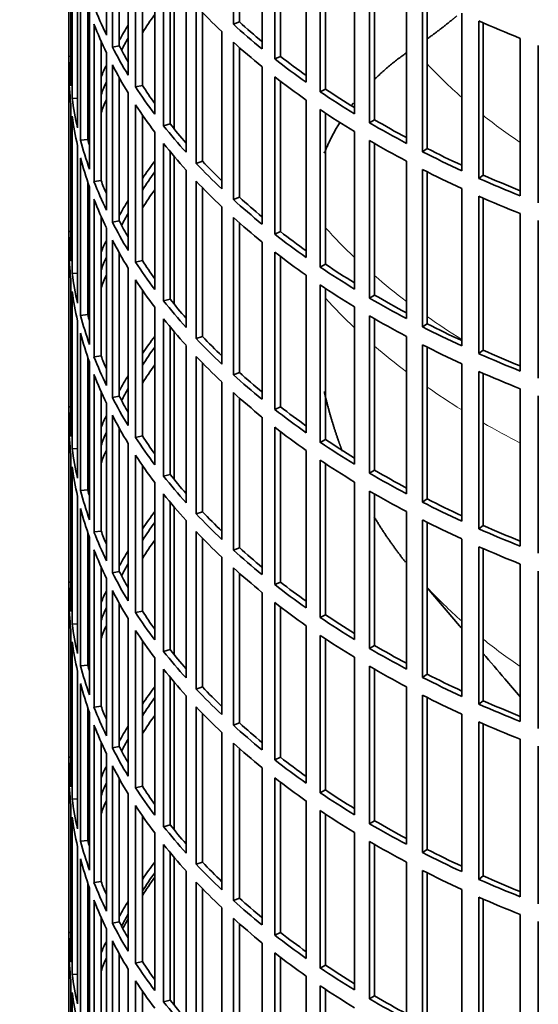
# Model space of a CAD drawing. Header units: millimetres. Extents: x 468 to 1360, y -1443 to 1457.
# Tile 4 of 29: x 1060 to 1132, y -1263 to -1128. Entities that reach past the tile are written whole.
import ezdxf

# ---------------------------------------------------------------- set-up
doc = ezdxf.new("R2010")
doc.units = ezdxf.units.MM
doc.layers.add('VSI344-454_FILTR', color=7, linetype='Continuous')
doc.layers.add('VSI344-454_SUPPO', color=7, linetype='Continuous')

# ---------------------------------------------------------------- blocks, each defined once
blk = doc.blocks.new('SE4')
at = {"layer": 'VSI344-454_FILTR', "color": 7, "linetype": 'Continuous', "lineweight": 35}
for p, q in [((1067.06, -1049.55), (1067.06, -1289.6)), ((1089.66, -1128.68), (1089.66, -1107.05)), ((1090.49, -1128.36), (1090.49, -1107.79)), ((1072.22, -1130.15), (1072.22, -1108.51)), ((1073.04, -1131.8), (1073.04, -1110.16)), ((1093.6, -1132.05), (1093.6, -1110.41)), ((1067.07, -1133.09), (1067.07, -1111.45)), ((1073.99, -1131.62), (1073.99, -1111.93)), ((1095.35, -1133.44), (1095.35, -1111.81)), ((1096.14, -1133.09), (1096.14, -1112.41)), ((1075.21, -1135.66), (1075.21, -1114.03)), ((1099.68, -1136.64), (1099.68, -1115.01)), ((1067.32, -1137.14), (1067.32, -1115.51)), ((1076.23, -1137.28), (1076.23, -1115.64)), ((1101.6, -1137.96), (1101.6, -1116.33)), ((1067.52, -1138.86), (1067.52, -1117.23)), ((1077.16, -1137.07), (1077.16, -1117.03)), ((1102.34, -1137.58), (1102.34, -1116.82)), ((1078.87, -1141.05), (1078.87, -1119.41)), ((1106.31, -1140.98), (1106.31, -1119.34)), ((1108.38, -1142.22), (1108.38, -1120.58)), ((1068.26, -1142.9), (1068.26, -1121.26)), ((1080.08, -1142.62), (1080.08, -1120.98)), ((1109.07, -1141.8), (1109.07, -1120.99)), ((1068.67, -1144.61), (1068.67, -1122.97)), ((1080.98, -1142.37), (1080.98, -1122.1)), ((1083.17, -1146.27), (1083.17, -1124.63)), ((1113.44, -1145.04), (1113.44, -1123.4)), ((1115.66, -1146.19), (1115.66, -1124.56)), ((1116.3, -1145.75), (1116.3, -1124.88)), ((1069.66, -1144.51), (1069.66, -1126.28)), ((1069.9, -1148.61), (1069.9, -1126.97)), ((1084.57, -1147.79), (1084.57, -1126.15)), ((1085.43, -1147.5), (1085.43, -1127.06)), ((1121.05, -1148.8), (1121.05, -1127.17)), ((1070.52, -1150.29), (1070.52, -1128.65)), ((1090.49, -1128.36), (1089.66, -1128.68)), ((1123.4, -1149.86), (1123.4, -1128.23)), ((1123.98, -1149.4), (1123.98, -1128.49)), ((1088.08, -1151.31), (1088.08, -1129.67)), ((1071.49, -1150.15), (1071.49, -1131)), ((1089.66, -1152.77), (1089.66, -1131.13)), ((1129.09, -1152.25), (1129.09, -1130.61)), ((1072.22, -1154.23), (1072.22, -1132.6)), ((1073.99, -1131.62), (1073.04, -1131.8)), ((1090.49, -1152.45), (1090.49, -1131.87)), ((1131.56, -1153.21), (1131.56, -1131.58)), ((1067.32, -1133.08), (1067.07, -1133.09)), ((1096.14, -1133.09), (1095.35, -1133.44)), ((1073.04, -1155.89), (1073.04, -1134.25)), ((1093.6, -1156.14), (1093.6, -1134.5)), ((1067.07, -1157.17), (1067.07, -1135.54)), ((1073.99, -1155.71), (1073.99, -1136.02)), ((1095.35, -1157.53), (1095.35, -1135.89)), ((1096.14, -1157.17), (1096.14, -1136.5)), ((1075.21, -1159.75), (1075.21, -1138.11)), ((1077.16, -1137.07), (1076.23, -1137.28)), ((1102.34, -1137.58), (1101.6, -1137.96)), ((1068.26, -1138.82), (1067.52, -1138.86)), ((1099.68, -1160.73), (1099.68, -1139.09)), ((1067.32, -1161.23), (1067.32, -1139.59)), ((1076.23, -1161.37), (1076.23, -1139.73)), ((1101.6, -1162.05), (1101.6, -1140.41)), ((1102.34, -1161.66), (1102.34, -1140.91)), ((1067.52, -1162.95), (1067.52, -1141.31)), ((1077.16, -1161.15), (1077.16, -1141.12)), ((1109.07, -1141.8), (1108.38, -1142.22)), ((1078.87, -1165.13), (1078.87, -1143.5)), ((1080.98, -1142.37), (1080.08, -1142.62)), ((1106.31, -1165.07), (1106.31, -1143.43)), ((1069.66, -1144.51), (1068.67, -1144.61)), ((1108.38, -1166.31), (1108.38, -1144.67)), ((1068.26, -1166.99), (1068.26, -1145.35)), ((1080.08, -1166.71), (1080.08, -1145.07)), ((1080.98, -1166.45), (1080.98, -1146.18)), ((1109.07, -1165.89), (1109.07, -1145.07)), ((1116.3, -1145.75), (1115.66, -1146.19)), ((1068.67, -1168.69), (1068.67, -1147.06)), ((1085.43, -1147.5), (1084.57, -1147.79)), ((1113.44, -1169.13), (1113.44, -1147.49)), ((1083.17, -1170.36), (1083.17, -1148.72)), ((1115.66, -1170.28), (1115.66, -1148.64)), ((1116.3, -1169.84), (1116.3, -1148.97)), ((1069.66, -1168.59), (1069.66, -1150.36)), ((1071.49, -1150.15), (1070.52, -1150.29)), ((1084.57, -1171.88), (1084.57, -1150.24)), ((1123.98, -1149.4), (1123.4, -1149.86)), ((1069.9, -1172.69), (1069.9, -1151.06)), ((1085.43, -1171.59), (1085.43, -1151.15)), ((1121.05, -1172.89), (1121.05, -1151.25)), ((1070.52, -1174.38), (1070.52, -1152.74)), ((1090.49, -1152.45), (1089.66, -1152.77)), ((1123.4, -1173.95), (1123.4, -1152.31)), ((1123.98, -1173.48), (1123.98, -1152.57)), ((1088.08, -1175.4), (1088.08, -1153.76)), ((1071.49, -1174.24), (1071.49, -1155.09)), ((1073.99, -1155.71), (1073.04, -1155.89)), ((1089.66, -1176.86), (1089.66, -1155.22)), ((1129.09, -1176.34), (1129.09, -1154.7)), ((1131.56, -1177.3), (1131.56, -1155.66)), ((1067.32, -1157.17), (1067.07, -1157.17)), ((1072.22, -1178.32), (1072.22, -1156.68)), ((1090.49, -1176.53), (1090.49, -1155.96)), ((1096.14, -1157.17), (1095.35, -1157.53)), ((1073.04, -1179.97), (1073.04, -1158.34)), ((1067.07, -1181.26), (1067.07, -1159.62)), ((1093.6, -1180.22), (1093.6, -1158.59)), ((1073.99, -1179.8), (1073.99, -1160.11)), ((1077.16, -1161.15), (1076.23, -1161.37)), ((1095.35, -1181.62), (1095.35, -1159.98)), ((1096.14, -1181.26), (1096.14, -1160.59)), ((1075.21, -1183.84), (1075.21, -1162.2)), ((1102.34, -1161.66), (1101.6, -1162.05)), ((1067.32, -1185.32), (1067.32, -1163.68)), ((1068.26, -1162.9), (1067.52, -1162.95)), ((1076.23, -1185.46), (1076.23, -1163.82)), ((1099.68, -1184.82), (1099.68, -1163.18)), ((1077.16, -1185.24), (1077.16, -1165.21)), ((1101.6, -1186.14), (1101.6, -1164.5)), ((1102.34, -1185.75), (1102.34, -1165)), ((1067.52, -1187.04), (1067.52, -1165.4)), ((1080.98, -1166.45), (1080.08, -1166.71)), ((1109.07, -1165.89), (1108.38, -1166.31)), ((1078.87, -1189.22), (1078.87, -1167.58)), ((1106.31, -1189.15), (1106.31, -1167.52)), ((1069.66, -1168.59), (1068.67, -1168.69)), ((1080.08, -1190.79), (1080.08, -1169.16)), ((1108.38, -1190.39), (1108.38, -1168.76)), ((1109.07, -1189.98), (1109.07, -1169.16)), ((1068.26, -1191.08), (1068.26, -1169.44)), ((1080.98, -1190.54), (1080.98, -1170.27)), ((1116.3, -1169.84), (1115.66, -1170.28)), ((1068.67, -1192.78), (1068.67, -1171.14)), ((1085.43, -1171.59), (1084.57, -1171.88)), ((1113.44, -1193.21), (1113.44, -1171.58)), ((1083.17, -1194.44), (1083.17, -1172.81)), ((1115.66, -1194.37), (1115.66, -1172.73)), ((1116.3, -1193.92), (1116.3, -1173.06)), ((1069.66, -1192.68), (1069.66, -1174.45)), ((1071.49, -1174.24), (1070.52, -1174.38)), ((1084.57, -1195.97), (1084.57, -1174.33)), ((1123.98, -1173.48), (1123.4, -1173.95)), ((1069.9, -1196.78), (1069.9, -1175.14)), ((1085.43, -1195.68), (1085.43, -1175.23)), ((1121.05, -1196.98), (1121.05, -1175.34)), ((1070.52, -1198.46), (1070.52, -1176.83)), ((1090.49, -1176.53), (1089.66, -1176.86)), ((1123.4, -1198.04), (1123.4, -1176.4)), ((1123.98, -1197.57), (1123.98, -1176.66)), ((1088.08, -1199.48), (1088.08, -1177.85)), ((1129.09, -1200.43), (1129.09, -1178.79)), ((1071.49, -1198.33), (1071.49, -1179.17)), ((1073.99, -1179.8), (1073.04, -1179.97)), ((1089.66, -1200.94), (1089.66, -1179.31)), ((1090.49, -1200.62), (1090.49, -1180.05)), ((1131.56, -1201.39), (1131.56, -1179.75)), ((1067.32, -1181.25), (1067.07, -1181.26)), ((1072.22, -1202.41), (1072.22, -1180.77)), ((1096.14, -1181.26), (1095.35, -1181.62)), ((1073.04, -1204.06), (1073.04, -1182.42)), ((1093.6, -1204.31), (1093.6, -1182.67)), ((1067.07, -1205.35), (1067.07, -1183.71)), ((1073.99, -1203.88), (1073.99, -1184.19)), ((1095.35, -1205.7), (1095.35, -1184.07)), ((1077.16, -1185.24), (1076.23, -1185.46)), ((1096.14, -1205.35), (1096.14, -1184.67)), ((1075.21, -1207.92), (1075.21, -1186.29)), ((1102.34, -1185.75), (1101.6, -1186.14)), ((1067.32, -1209.4), (1067.32, -1187.77)), ((1068.26, -1186.99), (1067.52, -1187.04)), ((1076.23, -1209.54), (1076.23, -1187.9)), ((1099.68, -1208.9), (1099.68, -1187.27)), ((1067.52, -1211.12), (1067.52, -1189.49)), ((1077.16, -1209.33), (1077.16, -1189.29)), ((1101.6, -1210.22), (1101.6, -1188.59)), ((1102.34, -1209.84), (1102.34, -1189.08)), ((1080.98, -1190.54), (1080.08, -1190.79)), ((1109.07, -1189.98), (1108.38, -1190.39)), ((1078.87, -1213.31), (1078.87, -1191.67)), ((1106.31, -1213.24), (1106.31, -1191.6)), ((1068.26, -1215.16), (1068.26, -1193.52)), ((1069.66, -1192.68), (1068.67, -1192.78)), ((1080.08, -1214.88), (1080.08, -1193.24)), ((1108.38, -1214.48), (1108.38, -1192.84)), ((1109.07, -1214.06), (1109.07, -1193.25)), ((1080.98, -1214.63), (1080.98, -1194.36)), ((1116.3, -1193.92), (1115.66, -1194.37)), ((1068.67, -1216.87), (1068.67, -1195.23)), ((1085.43, -1195.68), (1084.57, -1195.97)), ((1113.44, -1217.3), (1113.44, -1195.66)), ((1083.17, -1218.53), (1083.17, -1196.89)), ((1115.66, -1218.45), (1115.66, -1196.82)), ((1116.3, -1218.01), (1116.3, -1197.14)), ((1123.98, -1197.57), (1123.4, -1198.04)), ((1069.66, -1216.77), (1069.66, -1198.54)), ((1071.49, -1198.33), (1070.52, -1198.46)), ((1084.57, -1220.05), (1084.57, -1198.41)), ((1069.9, -1220.87), (1069.9, -1199.23)), ((1085.43, -1219.76), (1085.43, -1199.32)), ((1121.05, -1221.06), (1121.05, -1199.43)), ((1123.4, -1222.12), (1123.4, -1200.49)), ((1070.52, -1222.55), (1070.52, -1200.91)), ((1090.49, -1200.62), (1089.66, -1200.94)), ((1123.98, -1221.66), (1123.98, -1200.75)), ((1088.08, -1223.57), (1088.08, -1201.93)), ((1129.09, -1224.51), (1129.09, -1202.87)), ((1071.49, -1222.41), (1071.49, -1203.26)), ((1073.99, -1203.88), (1073.04, -1204.06)), ((1089.66, -1225.03), (1089.66, -1203.39)), ((1090.49, -1224.71), (1090.49, -1204.13)), ((1131.56, -1225.47), (1131.56, -1203.84)), ((1067.32, -1205.34), (1067.07, -1205.35)), ((1072.22, -1226.49), (1072.22, -1204.86)), ((1096.14, -1205.35), (1095.35, -1205.7)), ((1073.04, -1228.15), (1073.04, -1206.51)), ((1093.6, -1228.4), (1093.6, -1206.76)), ((1067.07, -1229.43), (1067.07, -1207.8)), ((1073.99, -1227.97), (1073.99, -1208.28)), ((1095.35, -1229.79), (1095.35, -1208.15)), ((1077.16, -1209.33), (1076.23, -1209.54)), ((1096.14, -1229.43), (1096.14, -1208.76)), ((1102.34, -1209.84), (1101.6, -1210.22)), ((1068.26, -1211.08), (1067.52, -1211.12)), ((1075.21, -1232.01), (1075.21, -1210.37)), ((1067.32, -1233.49), (1067.32, -1211.85)), ((1076.23, -1233.63), (1076.23, -1211.99)), ((1099.68, -1232.99), (1099.68, -1211.35)), ((1101.6, -1234.31), (1101.6, -1212.67)), ((1067.52, -1235.21), (1067.52, -1213.57)), ((1077.16, -1233.41), (1077.16, -1213.38)), ((1102.34, -1233.92), (1102.34, -1213.17)), ((1080.98, -1214.63), (1080.08, -1214.88)), ((1109.07, -1214.06), (1108.38, -1214.48)), ((1078.87, -1237.39), (1078.87, -1215.76)), ((1106.31, -1237.33), (1106.31, -1215.69)), ((1068.26, -1239.25), (1068.26, -1217.61)), ((1069.66, -1216.77), (1068.67, -1216.87)), ((1080.08, -1238.97), (1080.08, -1217.33)), ((1108.38, -1238.57), (1108.38, -1216.93)), ((1109.07, -1238.15), (1109.07, -1217.33)), ((1116.3, -1218.01), (1115.66, -1218.45)), ((1068.67, -1240.95), (1068.67, -1219.32)), ((1080.98, -1238.71), (1080.98, -1218.44)), ((1085.43, -1219.76), (1084.57, -1220.05)), ((1113.44, -1241.39), (1113.44, -1219.75)), ((1083.17, -1242.62), (1083.17, -1220.98)), ((1115.66, -1242.54), (1115.66, -1220.9)), ((1116.3, -1242.1), (1116.3, -1221.23)), ((1123.98, -1221.66), (1123.4, -1222.12)), ((1069.66, -1240.85), (1069.66, -1222.62)), ((1069.9, -1244.95), (1069.9, -1223.32)), ((1071.49, -1222.41), (1070.52, -1222.55)), ((1084.57, -1244.14), (1084.57, -1222.5)), ((1085.43, -1243.85), (1085.43, -1223.41)), ((1090.49, -1224.71), (1089.66, -1225.03)), ((1121.05, -1245.15), (1121.05, -1223.51)), ((1123.4, -1246.21), (1123.4, -1224.57)), ((1123.98, -1245.74), (1123.98, -1224.83)), ((1070.52, -1246.64), (1070.52, -1225)), ((1088.08, -1247.66), (1088.08, -1226.02)), ((1071.49, -1246.5), (1071.49, -1227.35)), ((1089.66, -1249.12), (1089.66, -1227.48)), ((1129.09, -1248.6), (1129.09, -1226.96)), ((1073.99, -1227.97), (1073.04, -1228.15)), ((1090.49, -1248.79), (1090.49, -1228.22)), ((1131.56, -1249.56), (1131.56, -1227.92)), ((1067.32, -1229.43), (1067.07, -1229.43)), ((1072.22, -1250.58), (1072.22, -1228.94)), ((1096.14, -1229.43), (1095.35, -1229.79)), ((1073.04, -1252.23), (1073.04, -1230.6)), ((1093.6, -1252.48), (1093.6, -1230.85)), ((1067.07, -1253.52), (1067.07, -1231.88)), ((1073.99, -1252.06), (1073.99, -1232.37)), ((1095.35, -1253.88), (1095.35, -1232.24)), ((1096.14, -1253.52), (1096.14, -1232.85)), ((1077.16, -1233.41), (1076.23, -1233.63)), ((1102.34, -1233.92), (1101.6, -1234.31)), ((1068.26, -1235.16), (1067.52, -1235.21)), ((1075.21, -1256.1), (1075.21, -1234.46)), ((1099.68, -1257.08), (1099.68, -1235.44)), ((1067.32, -1257.58), (1067.32, -1235.94)), ((1076.23, -1257.72), (1076.23, -1236.08)), ((1101.6, -1258.4), (1101.6, -1236.76)), ((1067.52, -1259.3), (1067.52, -1237.66)), ((1077.16, -1257.5), (1077.16, -1237.47)), ((1102.34, -1258.01), (1102.34, -1237.26)), ((1109.07, -1238.15), (1108.38, -1238.57)), ((1080.98, -1238.71), (1080.08, -1238.97)), ((1069.66, -1240.85), (1068.67, -1240.95)), ((1078.87, -1261.48), (1078.87, -1239.84)), ((1106.31, -1261.41), (1106.31, -1239.78)), ((1108.38, -1262.65), (1108.38, -1241.02)), ((1068.26, -1263.34), (1068.26, -1241.7)), ((1080.08, -1263.05), (1080.08, -1241.42)), ((1109.07, -1262.24), (1109.07, -1241.42)), ((1116.3, -1242.1), (1115.66, -1242.54)), ((1068.67, -1265.04), (1068.67, -1243.4)), ((1080.98, -1262.8), (1080.98, -1242.53)), ((1083.17, -1266.7), (1083.17, -1245.07)), ((1085.43, -1243.85), (1084.57, -1244.14)), ((1113.44, -1265.47), (1113.44, -1243.84)), ((1115.66, -1266.63), (1115.66, -1244.99)), ((1071.49, -1246.5), (1070.52, -1246.64)), ((1116.3, -1266.18), (1116.3, -1245.32)), ((1123.98, -1245.74), (1123.4, -1246.21)), ((1069.66, -1264.94), (1069.66, -1246.71)), ((1069.9, -1269.04), (1069.9, -1247.4)), ((1084.57, -1268.23), (1084.57, -1246.59)), ((1085.43, -1267.94), (1085.43, -1247.49)), ((1121.05, -1269.24), (1121.05, -1247.6)), ((1070.52, -1270.72), (1070.52, -1249.09)), ((1090.49, -1248.79), (1089.66, -1249.12)), ((1123.4, -1270.3), (1123.4, -1248.66)), ((1123.98, -1269.83), (1123.98, -1248.92)), ((1088.08, -1271.74), (1088.08, -1250.11)), ((1071.49, -1270.58), (1071.49, -1251.43)), ((1089.66, -1273.2), (1089.66, -1251.57)), ((1129.09, -1272.69), (1129.09, -1251.05)), ((1072.22, -1274.67), (1072.22, -1253.03)), ((1073.99, -1252.06), (1073.04, -1252.23)), ((1090.49, -1272.88), (1090.49, -1252.31)), ((1131.56, -1273.65), (1131.56, -1252.01)), ((1067.32, -1253.51), (1067.07, -1253.52)), ((1096.14, -1253.52), (1095.35, -1253.88)), ((1067.07, -1277.61), (1067.07, -1255.97)), ((1073.04, -1276.32), (1073.04, -1254.68)), ((1093.6, -1276.57), (1093.6, -1254.93)), ((1073.99, -1276.14), (1073.99, -1256.45)), ((1095.35, -1277.96), (1095.35, -1256.33)), ((1096.14, -1277.61), (1096.14, -1256.93)), ((1075.21, -1280.18), (1075.21, -1258.55)), ((1077.16, -1257.5), (1076.23, -1257.72)), ((1102.34, -1258.01), (1101.6, -1258.4)), ((1067.32, -1281.66), (1067.32, -1260.03)), ((1068.26, -1259.25), (1067.52, -1259.3)), ((1099.68, -1281.16), (1099.68, -1259.53)), ((1076.23, -1281.8), (1076.23, -1260.16)), ((1101.6, -1282.48), (1101.6, -1260.85)), ((1102.34, -1282.1), (1102.34, -1261.34)), ((1067.52, -1283.38), (1067.52, -1261.75)), ((1077.16, -1281.59), (1077.16, -1261.55)), ((1109.07, -1262.24), (1108.38, -1262.65)), ((1080.98, -1262.8), (1080.08, -1263.05))]:
    blk.add_line(p, q, dxfattribs=at)
for centre, major_axis, start_param, end_param in [((1210.56, -1049.55), (143.5, 0), 2.974441, 5.121449), ((1210.56, -1049.55), (142.5, 0), 3.141593, 5.132992), ((1210.56, -1108.14), (-143.5, 0), 0.219831, 0.268861), ((1210.56, -1158.76), (-142.5, 0), -0.391958, -0.359286), ((1210.56, -1086.5), (-143.5, 0), 0.499084, 0.548113), ((1210.56, -1110.59), (-143.5, 0), 0.219831, 0.268861), ((1210.56, -1084.05), (-143.5, 0), 0.568897, 0.617927), ((1210.56, -1084.05), (-142.5, 0), 0.568725, 0.607984), ((1210.56, -1062.41), (-143.5, 0), 0.917963, 0.966992), ((1210.56, -1156.31), (-143.5, 0), -0.338674, -0.312019), ((1210.56, -1156.31), (-142.5, 0), -0.318152, -0.297119), ((1210.56, -1086.5), (-143.5, 0), 0.568897, 0.617927), ((1210.56, -1108.14), (-143.5, 0), 0.289645, 0.338674), ((1210.56, -1108.14), (-142.5, 0), 0.289473, 0.318152), ((1210.56, -1132.22), (-143.5, 0), 0.010392, 0.059421), ((1210.56, -1084.05), (-143.5, 0), 0.63871, 0.68774), ((1210.56, -1084.05), (-142.5, 0), 0.638538, 0.679153), ((1210.56, -1156.31), (-143.5, 0), -0.268861, -0.248955), ((1210.56, -1110.59), (-143.5, 0), 0.289645, 0.338674), ((1210.56, -1134.67), (-143.5, 0), 0.010392, 0.059421), ((1210.56, -1156.31), (-142.5, 0), -0.242088, -0.219659), ((1210.56, -1086.5), (-143.5, 0), 0.63871, 0.68774), ((1210.56, -1108.14), (-143.5, 0), 0.359458, 0.408487), ((1210.56, -1108.14), (-142.5, 0), 0.359286, 0.391958), ((1210.56, -1084.05), (-143.5, 0), 0.708524, 0.757553), ((1210.56, -1084.05), (-142.5, 0), 0.708352, 0.750104), ((1210.56, -1132.22), (-143.5, 0), 0.080205, 0.129234), ((1210.56, -1158.76), (-142.5, 0), -0.242088, -0.219659), ((1210.56, -1156.31), (-143.5, 0), -0.199048, -0.190533), ((1210.56, -1110.59), (-143.5, 0), 0.359458, 0.408487), ((1210.56, -1086.5), (-143.5, 0), 0.708524, 0.757553), ((1210.56, -1134.67), (-143.5, 0), 0.080205, 0.129234), ((1210.56, -1084.05), (-143.5, 0), 0.778337, 0.827366), ((1210.56, -1084.05), (-142.5, 0), 0.778165, 0.820895), ((1210.56, -1156.31), (-142.5, 0), -0.160582, -0.149846), ((1210.56, -1108.14), (-143.5, 0), 0.429271, 0.4783), ((1210.56, -1108.14), (-142.5, 0), 0.429099, 0.464583), ((1210.56, -1132.22), (-143.5, 0), 0.150018, 0.199048), ((1210.56, -1132.22), (-142.5, 0), 0.149846, 0.160582), ((1210.56, -1086.5), (-143.5, 0), 0.778337, 0.827366), ((1210.56, -1110.59), (-143.5, 0), 0.429271, 0.4783), ((1210.56, -1084.05), (-143.5, 0), 0.84815, 0.897179), ((1210.56, -1084.05), (-142.5, 0), 0.847978, 0.891566), ((1210.56, -1134.67), (-143.5, 0), 0.150018, 0.199048), ((1210.56, -1180.4), (-143.5, 0), -0.408487, -0.377404), ((1210.56, -1108.14), (-142.5, 0), 0.498912, 0.536508), ((1210.56, -1180.4), (-142.5, 0), -0.391958, -0.359286), ((1210.56, -1108.14), (-143.5, 0), 0.499084, 0.548113), ((1210.56, -1086.5), (-143.5, 0), 0.84815, 0.897179), ((1210.56, -1132.22), (-143.5, 0), 0.219831, 0.268861), ((1210.56, -1132.22), (-142.5, 0), 0.219659, 0.242088), ((1210.56, -1110.59), (-143.5, 0), 0.499084, 0.548113), ((1210.56, -1084.05), (-143.5, 0), 0.917963, 0.966992), ((1210.56, -1084.05), (-142.5, 0), 0.917791, 0.962144), ((1210.56, -1182.85), (-142.5, 0), -0.391958, -0.359286), ((1210.56, -1134.67), (-143.5, 0), 0.219831, 0.268861), ((1210.56, -1180.4), (-143.5, 0), -0.338674, -0.312019), ((1210.56, -1108.14), (-143.5, 0), 0.568897, 0.617927), ((1210.56, -1108.14), (-142.5, 0), 0.568725, 0.607984), ((1210.56, -1086.5), (-143.5, 0), 0.917963, 0.966992), ((1210.56, -1132.22), (-142.5, 0), 0.289473, 0.318152), ((1210.56, -1180.4), (-142.5, 0), -0.318152, -0.297119), ((1210.56, -1110.59), (-143.5, 0), 0.568897, 0.617927), ((1210.56, -1156.31), (-143.5, 0), 0.010392, 0.059421), ((1210.56, -1132.22), (-143.5, 0), 0.289645, 0.338674), ((1210.56, -1108.14), (-142.5, 0), 0.638538, 0.679153), ((1210.56, -1180.4), (-143.5, 0), -0.268861, -0.248955), ((1210.56, -1134.67), (-143.5, 0), 0.289645, 0.338674), ((1210.56, -1108.14), (-143.5, 0), 0.63871, 0.68774), ((1210.56, -1158.76), (-143.5, 0), 0.010392, 0.059421), ((1210.56, -1180.4), (-142.5, 0), -0.242088, -0.219659), ((1210.56, -1132.22), (-142.5, 0), 0.359286, 0.391958), ((1210.56, -1110.59), (-143.5, 0), 0.63871, 0.68774), ((1210.56, -1132.22), (-143.5, 0), 0.359458, 0.408487), ((1210.56, -1108.14), (-143.5, 0), 0.708524, 0.757553), ((1210.56, -1108.14), (-142.5, 0), 0.708352, 0.750104), ((1210.56, -1156.31), (-143.5, 0), 0.080205, 0.129234), ((1210.56, -1182.85), (-142.5, 0), -0.242088, -0.219659), ((1210.56, -1134.67), (-143.5, 0), 0.359458, 0.408487), ((1210.56, -1180.4), (-143.5, 0), -0.199048, -0.190533), ((1210.56, -1110.59), (-143.5, 0), 0.708524, 0.757553), ((1210.56, -1158.76), (-143.5, 0), 0.080205, 0.129234), ((1210.56, -1132.22), (-142.5, 0), 0.429099, 0.464583), ((1210.56, -1108.14), (-143.5, 0), 0.778337, 0.827366), ((1210.56, -1108.14), (-142.5, 0), 0.778165, 0.820895), ((1210.56, -1180.4), (-142.5, 0), -0.160582, -0.149846), ((1210.56, -1132.22), (-143.5, 0), 0.429271, 0.4783), ((1210.56, -1156.31), (-143.5, 0), 0.150018, 0.199048), ((1210.56, -1156.31), (-142.5, 0), 0.149846, 0.160582), ((1210.56, -1134.67), (-143.5, 0), 0.429271, 0.4783), ((1210.56, -1110.59), (-143.5, 0), 0.778337, 0.827366), ((1210.56, -1108.14), (-143.5, 0), 0.84815, 0.897179), ((1210.56, -1108.14), (-142.5, 0), 0.847978, 0.891566), ((1210.56, -1158.76), (-143.5, 0), 0.150018, 0.199048), ((1210.56, -1204.48), (-143.5, 0), -0.408487, -0.377404), ((1210.56, -1132.22), (-143.5, 0), 0.499084, 0.548113), ((1210.56, -1132.22), (-142.5, 0), 0.498912, 0.536508), ((1210.56, -1204.48), (-142.5, 0), -0.391958, -0.359286), ((1210.56, -1110.59), (-143.5, 0), 0.84815, 0.897179), ((1210.56, -1156.31), (-143.5, 0), 0.219831, 0.268861), ((1210.56, -1156.31), (-142.5, 0), 0.219659, 0.242088), ((1210.56, -1134.67), (-143.5, 0), 0.499084, 0.548113), ((1210.56, -1108.14), (-143.5, 0), 0.917963, 0.966992), ((1210.56, -1108.14), (-142.5, 0), 0.917791, 0.962144), ((1210.56, -1206.93), (-142.5, 0), -0.391958, -0.359286), ((1210.56, -1158.76), (-143.5, 0), 0.219831, 0.268861), ((1210.56, -1204.48), (-143.5, 0), -0.338674, -0.312019), ((1210.56, -1132.22), (-143.5, 0), 0.568897, 0.617927), ((1210.56, -1132.22), (-142.5, 0), 0.568725, 0.607984), ((1210.56, -1110.59), (-143.5, 0), 0.917963, 0.966992), ((1210.56, -1204.48), (-142.5, 0), -0.318152, -0.297119), ((1210.56, -1156.31), (-143.5, 0), 0.289645, 0.338674), ((1210.56, -1156.31), (-142.5, 0), 0.289473, 0.318152), ((1210.56, -1134.67), (-143.5, 0), 0.568897, 0.617927), ((1210.56, -1180.4), (-143.5, 0), 0.010392, 0.059421), ((1210.56, -1132.22), (-142.5, 0), 0.638538, 0.679153), ((1210.56, -1204.48), (-143.5, 0), -0.268861, -0.248955), ((1210.56, -1158.76), (-143.5, 0), 0.289645, 0.338674), ((1210.56, -1132.22), (-143.5, 0), 0.63871, 0.68774), ((1210.56, -1182.85), (-143.5, 0), 0.010392, 0.059421), ((1210.56, -1134.67), (-143.5, 0), 0.63871, 0.68774), ((1210.56, -1204.48), (-142.5, 0), -0.242088, -0.219659), ((1210.56, -1156.31), (-143.5, 0), 0.359458, 0.408487), ((1210.56, -1156.31), (-142.5, 0), 0.359286, 0.391958), ((1210.56, -1132.22), (-143.5, 0), 0.708524, 0.757553), ((1210.56, -1132.22), (-142.5, 0), 0.708352, 0.750104), ((1210.56, -1180.4), (-143.5, 0), 0.080205, 0.129234), ((1210.56, -1204.48), (-143.5, 0), -0.199048, -0.190533), ((1210.56, -1206.93), (-142.5, 0), -0.242088, -0.219659), ((1210.56, -1158.76), (-143.5, 0), 0.359458, 0.408487), ((1210.56, -1182.85), (-143.5, 0), 0.080205, 0.129234), ((1210.56, -1134.67), (-143.5, 0), 0.708524, 0.757553), ((1210.56, -1156.31), (-143.5, 0), 0.429271, 0.4783), ((1210.56, -1156.31), (-142.5, 0), 0.429099, 0.464583), ((1210.56, -1132.22), (-143.5, 0), 0.778337, 0.827366), ((1210.56, -1132.22), (-142.5, 0), 0.778165, 0.820895), ((1210.56, -1204.48), (-142.5, 0), -0.160582, -0.149846), ((1210.56, -1180.4), (-143.5, 0), 0.150018, 0.199048), ((1210.56, -1180.4), (-142.5, 0), 0.149846, 0.160582), ((1210.56, -1158.76), (-143.5, 0), 0.429271, 0.4783), ((1210.56, -1134.67), (-143.5, 0), 0.778337, 0.827366), ((1210.56, -1132.22), (-143.5, 0), 0.84815, 0.897179), ((1210.56, -1132.22), (-142.5, 0), 0.847978, 0.891566), ((1210.56, -1182.85), (-143.5, 0), 0.150018, 0.199048), ((1210.56, -1228.57), (-143.5, 0), -0.408487, -0.377404), ((1210.56, -1156.31), (-143.5, 0), 0.499084, 0.548113), ((1210.56, -1156.31), (-142.5, 0), 0.498912, 0.536508), ((1210.56, -1228.57), (-142.5, 0), -0.391958, -0.359286), ((1210.56, -1134.67), (-143.5, 0), 0.84815, 0.897179), ((1210.56, -1132.22), (-142.5, 0), 0.917791, 0.962144), ((1210.56, -1180.4), (-143.5, 0), 0.219831, 0.268861), ((1210.56, -1180.4), (-142.5, 0), 0.219659, 0.242088), ((1210.56, -1158.76), (-143.5, 0), 0.499084, 0.548113), ((1210.56, -1132.22), (-143.5, 0), 0.917963, 0.966992), ((1210.56, -1231.02), (-142.5, 0), -0.391958, -0.359286), ((1210.56, -1134.67), (-143.5, 0), 0.917963, 0.966992), ((1210.56, -1182.85), (-143.5, 0), 0.219831, 0.268861), ((1210.56, -1228.57), (-143.5, 0), -0.338674, -0.312019), ((1210.56, -1156.31), (-143.5, 0), 0.568897, 0.617927), ((1210.56, -1156.31), (-142.5, 0), 0.568725, 0.607984), ((1210.56, -1228.57), (-142.5, 0), -0.318152, -0.297119), ((1210.56, -1180.4), (-143.5, 0), 0.289645, 0.338674), ((1210.56, -1180.4), (-142.5, 0), 0.289473, 0.318152), ((1210.56, -1158.76), (-143.5, 0), 0.568897, 0.617927), ((1210.56, -1204.48), (-143.5, 0), 0.010392, 0.059421), ((1210.56, -1156.31), (-143.5, 0), 0.63871, 0.68774), ((1210.56, -1156.31), (-142.5, 0), 0.638538, 0.679153), ((1210.56, -1228.57), (-143.5, 0), -0.268861, -0.248955), ((1210.56, -1182.85), (-143.5, 0), 0.289645, 0.338674), ((1210.56, -1206.93), (-143.5, 0), 0.010392, 0.059421), ((1210.56, -1158.76), (-143.5, 0), 0.63871, 0.68774), ((1210.56, -1228.57), (-142.5, 0), -0.242088, -0.219659), ((1210.56, -1180.4), (-143.5, 0), 0.359458, 0.408487), ((1210.56, -1180.4), (-142.5, 0), 0.359286, 0.391958), ((1210.56, -1156.31), (-142.5, 0), 0.708352, 0.750104), ((1210.56, -1204.48), (-143.5, 0), 0.080205, 0.129234), ((1210.56, -1231.02), (-142.5, 0), -0.242088, -0.219659), ((1210.56, -1156.31), (-143.5, 0), 0.708524, 0.757553), ((1210.56, -1228.57), (-143.5, 0), -0.199048, -0.190533), ((1210.56, -1182.85), (-143.5, 0), 0.359458, 0.408487), ((1210.56, -1158.76), (-143.5, 0), 0.708524, 0.757553), ((1210.56, -1206.93), (-143.5, 0), 0.080205, 0.129234), ((1210.56, -1180.4), (-143.5, 0), 0.429271, 0.4783), ((1210.56, -1180.4), (-142.5, 0), 0.429099, 0.464583), ((1210.56, -1156.31), (-143.5, 0), 0.778337, 0.827366), ((1210.56, -1156.31), (-142.5, 0), 0.778165, 0.820895), ((1210.56, -1228.57), (-142.5, 0), -0.160582, -0.149846), ((1210.56, -1204.48), (-143.5, 0), 0.150018, 0.199048), ((1210.56, -1204.48), (-142.5, 0), 0.149846, 0.160582), ((1210.56, -1182.85), (-143.5, 0), 0.429271, 0.4783), ((1210.56, -1158.76), (-143.5, 0), 0.778337, 0.827366), ((1210.56, -1156.31), (-142.5, 0), 0.847978, 0.891566), ((1210.56, -1206.93), (-143.5, 0), 0.150018, 0.199048), ((1210.56, -1156.31), (-143.5, 0), 0.84815, 0.897179), ((1210.56, -1252.66), (-143.5, 0), -0.408487, -0.377404), ((1210.56, -1180.4), (-143.5, 0), 0.499084, 0.548113), ((1210.56, -1180.4), (-142.5, 0), 0.498912, 0.536508), ((1210.56, -1252.66), (-142.5, 0), -0.391958, -0.359286), ((1210.56, -1158.76), (-143.5, 0), 0.84815, 0.897179), ((1210.56, -1156.31), (-143.5, 0), 0.917963, 0.966992), ((1210.56, -1156.31), (-142.5, 0), 0.917791, 0.962144), ((1210.56, -1204.48), (-143.5, 0), 0.219831, 0.268861), ((1210.56, -1204.48), (-142.5, 0), 0.219659, 0.242088), ((1210.56, -1182.85), (-143.5, 0), 0.499084, 0.548113), ((1210.56, -1255.11), (-142.5, 0), -0.391958, -0.359286), ((1210.56, -1180.4), (-142.5, 0), 0.568725, 0.607984), ((1210.56, -1158.76), (-143.5, 0), 0.917963, 0.966992), ((1210.56, -1206.93), (-143.5, 0), 0.219831, 0.268861), ((1210.56, -1252.66), (-143.5, 0), -0.338674, -0.312019), ((1210.56, -1180.4), (-143.5, 0), 0.568897, 0.617927), ((1210.56, -1252.66), (-142.5, 0), -0.318152, -0.297119), ((1210.56, -1182.85), (-143.5, 0), 0.568897, 0.617927), ((1210.56, -1204.48), (-143.5, 0), 0.289645, 0.338674), ((1210.56, -1204.48), (-142.5, 0), 0.289473, 0.318152), ((1210.56, -1228.57), (-143.5, 0), 0.010392, 0.059421), ((1210.56, -1180.4), (-143.5, 0), 0.63871, 0.68774), ((1210.56, -1180.4), (-142.5, 0), 0.638538, 0.679153), ((1210.56, -1252.66), (-143.5, 0), -0.268861, -0.248955), ((1210.56, -1206.93), (-143.5, 0), 0.289645, 0.338674), ((1210.56, -1231.02), (-143.5, 0), 0.010392, 0.059421), ((1210.56, -1252.66), (-142.5, 0), -0.242088, -0.219659), ((1210.56, -1182.85), (-143.5, 0), 0.63871, 0.68774), ((1210.56, -1204.48), (-143.5, 0), 0.359458, 0.408487), ((1210.56, -1204.48), (-142.5, 0), 0.359286, 0.391958), ((1210.56, -1180.4), (-143.5, 0), 0.708524, 0.757553), ((1210.56, -1180.4), (-142.5, 0), 0.708352, 0.750104), ((1210.56, -1228.57), (-143.5, 0), 0.080205, 0.129234), ((1210.56, -1255.11), (-142.5, 0), -0.242088, -0.219659), ((1210.56, -1252.66), (-143.5, 0), -0.199048, -0.190533), ((1210.56, -1206.93), (-143.5, 0), 0.359458, 0.408487), ((1210.56, -1182.85), (-143.5, 0), 0.708524, 0.757553), ((1210.56, -1231.02), (-143.5, 0), 0.080205, 0.129234), ((1210.56, -1180.4), (-142.5, 0), 0.778165, 0.820895), ((1210.56, -1252.66), (-142.5, 0), -0.160582, -0.149846), ((1210.56, -1204.48), (-143.5, 0), 0.429271, 0.4783), ((1210.56, -1204.48), (-142.5, 0), 0.429099, 0.464583), ((1210.56, -1180.4), (-143.5, 0), 0.778337, 0.827366), ((1210.56, -1228.57), (-143.5, 0), 0.150018, 0.199048), ((1210.56, -1228.57), (-142.5, 0), 0.149846, 0.160582), ((1210.56, -1182.85), (-143.5, 0), 0.778337, 0.827366), ((1210.56, -1206.93), (-143.5, 0), 0.429271, 0.4783), ((1210.56, -1180.4), (-142.5, 0), 0.847978, 0.891566), ((1210.56, -1231.02), (-143.5, 0), 0.150018, 0.199048), ((1210.56, -1180.4), (-143.5, 0), 0.84815, 0.897179), ((1210.56, -1276.74), (-143.5, 0), -0.408487, -0.377404), ((1210.56, -1204.48), (-143.5, 0), 0.499084, 0.548113), ((1210.56, -1204.48), (-142.5, 0), 0.498912, 0.536508), ((1210.56, -1182.85), (-143.5, 0), 0.84815, 0.897179), ((1210.56, -1228.57), (-142.5, 0), 0.219659, 0.242088), ((1210.56, -1276.74), (-142.5, 0), -0.391958, -0.359286), ((1210.56, -1180.4), (-143.5, 0), 0.917963, 0.966992), ((1210.56, -1180.4), (-142.5, 0), 0.917791, 0.962144), ((1210.56, -1228.57), (-143.5, 0), 0.219831, 0.268861), ((1210.56, -1206.93), (-143.5, 0), 0.499084, 0.548113), ((1210.56, -1231.02), (-143.5, 0), 0.219831, 0.268861), ((1210.56, -1276.74), (-143.5, 0), -0.338674, -0.312019), ((1210.56, -1204.48), (-143.5, 0), 0.568897, 0.617927), ((1210.56, -1204.48), (-142.5, 0), 0.568725, 0.607984), ((1210.56, -1182.85), (-143.5, 0), 0.917963, 0.966992), ((1210.56, -1276.74), (-142.5, 0), -0.318152, -0.297119), ((1210.56, -1206.93), (-143.5, 0), 0.568897, 0.617927), ((1210.56, -1228.57), (-143.5, 0), 0.289645, 0.338674), ((1210.56, -1228.57), (-142.5, 0), 0.289473, 0.318152), ((1210.56, -1252.66), (-143.5, 0), 0.010392, 0.059421), ((1210.56, -1204.48), (-143.5, 0), 0.63871, 0.68774), ((1210.56, -1204.48), (-142.5, 0), 0.638538, 0.679153), ((1210.56, -1255.11), (-143.5, 0), 0.010392, 0.059421), ((1210.56, -1276.74), (-143.5, 0), -0.268861, -0.248955), ((1210.56, -1231.02), (-143.5, 0), 0.289645, 0.338674), ((1210.56, -1276.74), (-142.5, 0), -0.242088, -0.219659), ((1210.56, -1206.93), (-143.5, 0), 0.63871, 0.68774), ((1210.56, -1228.57), (-143.5, 0), 0.359458, 0.408487), ((1210.56, -1228.57), (-142.5, 0), 0.359286, 0.391958), ((1210.56, -1204.48), (-143.5, 0), 0.708524, 0.757553), ((1210.56, -1204.48), (-142.5, 0), 0.708352, 0.750104), ((1210.56, -1252.66), (-143.5, 0), 0.080205, 0.129234), ((1210.56, -1276.74), (-143.5, 0), -0.199048, -0.190533), ((1210.56, -1231.02), (-143.5, 0), 0.359458, 0.408487), ((1210.56, -1206.93), (-143.5, 0), 0.708524, 0.757553), ((1210.56, -1255.11), (-143.5, 0), 0.080205, 0.129234), ((1210.56, -1204.48), (-143.5, 0), 0.778337, 0.827366), ((1210.56, -1204.48), (-142.5, 0), 0.778165, 0.820895), ((1210.56, -1228.57), (-143.5, 0), 0.429271, 0.4783), ((1210.56, -1228.57), (-142.5, 0), 0.429099, 0.464583)]:
    blk.add_ellipse(centre, major_axis=major_axis, ratio=0.57735, start_param=start_param, end_param=end_param, dxfattribs=at)
at = {"layer": 'VSI344-454_SUPPO', "color": 7, "linetype": 'Continuous', "lineweight": 35}
for p, q in [((1081.53, -1143.06), (1081.53, -1122.76)), ((1081.53, -1167.14), (1081.53, -1146.85)), ((1081.53, -1191.23), (1081.53, -1170.93)), ((1081.53, -1215.32), (1081.53, -1195.02)), ((1116.3, -1206.15), (1120.74, -1211.35)), ((1081.53, -1239.4), (1081.53, -1219.11)), ((1081.53, -1263.49), (1081.53, -1243.19))]:
    blk.add_line(p, q, dxfattribs=at)
for centre, start_param, end_param in [((1210.56, -1048.33), 3.023053, 5.163164), ((1210.56, -1277.36), -3.53355, -3.500878), ((1210.56, -1277.36), -3.459745, -3.442607)]:
    blk.add_ellipse(centre, major_axis=(142.5, 0), ratio=0.57735, start_param=start_param, end_param=end_param, dxfattribs=at)
at = {"layer": 'VSI344-454_SUPPO', "color": 4, "linetype": 'Continuous', "lineweight": 9}
for centre, major_axis, start_param, end_param in [((1210.56, -1104.9), (-106.99, 0), 0.492641, 0.579522), ((1210.56, -1104.9), (-106.99, 0), 0.627902, 0.705081), ((1210.56, -1124.14), (-122, 0), 0.479891, 0.546105), ((1210.56, -1124.14), (-122, 0), 0.588316, 0.649986), ((1210.56, -1133.82), (-122, 0), 0.479891, 0.546105), ((1210.56, -1124.14), (-122, 0), 0.687784, 0.746968), ((1210.56, -1133.82), (-122, 0), 0.588316, 0.649986), ((1210.56, -1133.82), (-122, 0), 0.687784, 0.746968), ((1210.56, -1133.82), (-122, 0), 0.781768, 0.839497), ((1210.56, -1177.09), (-106.8, 0), 0.489473, 0.576926), ((1210.56, -1177.09), (-106.8, 0), 0.625563, 0.703086)]:
    blk.add_ellipse(centre, major_axis=major_axis, ratio=0.57735, start_param=start_param, end_param=end_param, dxfattribs=at)
at = {"layer": 'VSI344-454_SUPPO', "color": 7, "linetype": 'Continuous', "lineweight": 35}
for points, degree, knots in [([(1116.34, -1130.64), (1117.99, -1129.47), (1119.55, -1128.2), (1119.96, -1127.87), (1120.36, -1127.53)], 2, [0.04620798, 0.04620798, 0.04620798, 0.125, 0.125, 0.14573255, 0.14573255, 0.14573255]), ([(1102.15, -1146.4), (1103, -1144.28), (1104.26, -1142.22), (1104.28, -1142.19), (1104.31, -1142.15)], 2, [0.3285415, 0.3285415, 0.3285415, 0.5, 0.5, 0.5029097, 0.5029097, 0.5029097]), ([(1104.63, -1187.34), (1104.35, -1186.6), (1104.08, -1185.85), (1102.93, -1182.57), (1102.14, -1179.13)], 2, [0.4629415, 0.4629415, 0.4629415, 0.5, 0.5, 0.6620373, 0.6620373, 0.6620373]), ([(1129.09, -1221.14), (1128.38, -1220.31), (1126.69, -1218.33), (1124.98, -1216.33), (1123.98, -1215.15)], 3, [0.6081406, 0.6081406, 0.6081406, 0.6081406, 0.6666667, 0.7484894, 0.7484894, 0.7484894, 0.7484894])]:
    blk.add_open_spline(points, degree=degree, knots=knots, dxfattribs=at)
for points, degree in [([(1109.04, -1136.26), (1111.05, -1134.28), (1113.38, -1132.65)], 2), ([(1105.87, -1139.87), (1105.99, -1139.7), (1106.12, -1139.54)], 2), ([(1113.32, -1202.61), (1110.95, -1199.63), (1109, -1196.37)], 2), ([(1121.04, -1211.71), (1120.94, -1211.59), (1120.84, -1211.47), (1120.74, -1211.35)], 3)]:
    blk.add_open_spline(points, degree=degree, dxfattribs=at)

msp = doc.modelspace()

# ---------------------------------------------------------------- block references
msp.add_blockref('SE4', (0, 0))

doc.saveas('drawing.dxf')
